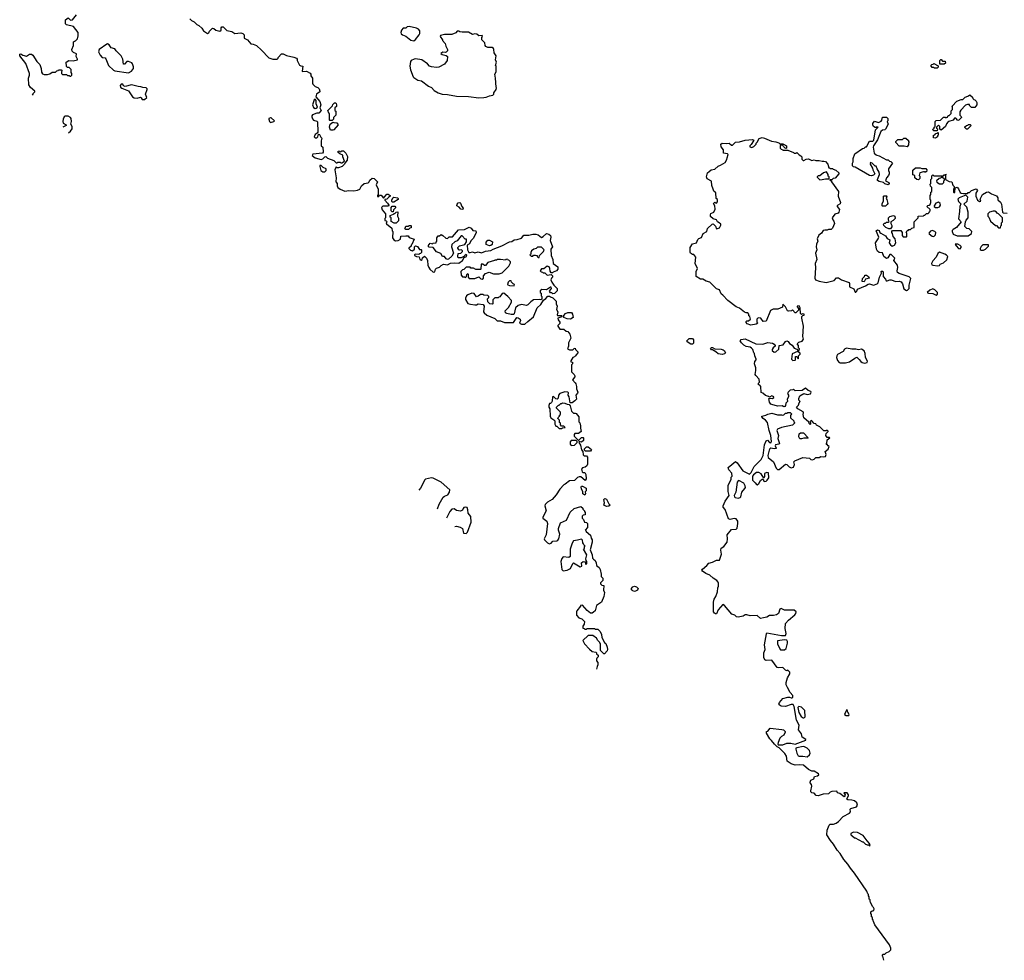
# Model space of a CAD drawing. Extents: x 1862350 to 2057294, y 212041 to 437318.
# Tile 1 of 256: x 1931950 to 1944224, y 236303 to 248025. Entities that reach past the tile are written whole.
import ezdxf

# ---------------------------------------------------------------- set-up
doc = ezdxf.new("R2010")
doc.units = 0

msp = doc.modelspace()

# ---------------------------------------------------------------- linework, layer by layer
at = {"layer": '0CON10XD'}
for points in [[(1932109, 247084), (1932120, 247095), (1932120, 247105), (1932140, 247125), (1932140, 247135), (1932085, 247180), (1932062, 247215), (1932058, 247295), (1932072, 247335), (1932072, 247355), (1932025, 247480), (1931952, 247575), (1931950, 247595), (1931965, 247598), (1931991, 247581), (1932035, 247572), (1932072, 247595), (1932097, 247597), (1932113, 247585), (1932162, 247505), (1932200, 247465), (1932217, 247417), (1932223, 247373), (1932235, 247352), (1932255, 247342), (1932295, 247342), (1932325, 247350), (1932355, 247370), (1932395, 247370), (1932412, 247388), (1932428, 247392), (1932435, 247400), (1932465, 247400), (1932480, 247385), (1932470, 247375), (1932470, 247355), (1932482, 247342), (1932535, 247340), (1932545, 247330), (1932565, 247330), (1932575, 247320), (1932588, 247322), (1932600, 247335), (1932600, 247355), (1932590, 247365), (1932590, 247405), (1932565, 247430), (1932545, 247430), (1932532, 247442), (1932530, 247495), (1932564, 247516), (1932615, 247512), (1932670, 247525), (1932670, 247535), (1932652, 247565), (1932658, 247598), (1932620, 247615), (1932603, 247633), (1932598, 247655), (1932620, 247705), (1932622, 247748), (1932632, 247758), (1932645, 247760), (1932672, 247788), (1932680, 247825), (1932680, 247865), (1932622, 247942), (1932532, 247962), (1932520, 247975), (1932520, 248025), (1932555, 248050), (1932585, 248020), (1932610, 248025), (1932660, 248085)], [(1934070, 248035), (1934090, 248015), (1934125, 247998), (1934160, 247965), (1934183, 247953), (1934219, 247919), (1934242, 247885), (1934293, 247853), (1934308, 247862), (1934315, 247880), (1934355, 247918), (1934370, 247915), (1934395, 247893), (1934445, 247880), (1934460, 247895), (1934460, 247925), (1934470, 247935), (1934485, 247938), (1934532, 247892), (1934596, 247876), (1934633, 247853), (1934705, 247860), (1934731, 247851), (1934748, 247835), (1934750, 247795), (1934790, 247775), (1934830, 247725), (1934862, 247722), (1934904, 247704), (1934964, 247644), (1935055, 247550), (1935105, 247532), (1935158, 247532), (1935170, 247545), (1935170, 247555), (1935215, 247600), (1935235, 247600), (1935275, 247578), (1935369, 247559), (1935400, 247545), (1935410, 247535), (1935410, 247515), (1935440, 247460), (1935455, 247450), (1935480, 247445), (1935470, 247385), (1935475, 247380), (1935525, 247382), (1935569, 247359), (1935580, 247345), (1935580, 247325), (1935598, 247295), (1935598, 247235), (1935605, 247220), (1935634, 247194), (1935665, 247180), (1935684, 247164), (1935693, 247135), (1935690, 247125), (1935649, 247095), (1935641, 247065), (1935693, 247005), (1935702, 246965), (1935690, 246925), (1935710, 246895), (1935678, 246862), (1935655, 246860), (1935601, 246839), (1935592, 246828), (1935592, 246815), (1935599, 246789), (1935612, 246772), (1935655, 246761), (1935664, 246754), (1935668, 246625), (1935660, 246610), (1935634, 246596), (1935622, 246565), (1935632, 246552), (1935656, 246554), (1935666, 246565), (1935675, 246600), (1935686, 246596), (1935703, 246563), (1935718, 246548), (1935708, 246515), (1935708, 246475), (1935710, 246455), (1935728, 246435), (1935732, 246375), (1935725, 246360), (1935605, 246351), (1935595, 246332), (1935635, 246305), (1935707, 246283), (1935729, 246291), (1935754, 246316), (1935765, 246320), (1935785, 246300), (1935865, 246270), (1935895, 246240), (1935908, 246242), (1935915, 246250), (1935945, 246250), (1935952, 246242), (1935965, 246240), (1935998, 246262), (1935980, 246315), (1935980, 246335), (1935942, 246352), (1935922, 246372), (1935920, 246385), (1935935, 246390), (1935942, 246382), (1935955, 246380), (1935965, 246390), (1935985, 246390), (1936015, 246360), (1936035, 246320), (1936032, 246275), (1936002, 246238), (1936000, 246225), (1935970, 246195), (1935925, 246180), (1935905, 246180), (1935895, 246190), (1935880, 246155), (1935896, 246055), (1935890, 246005), (1935908, 245985), (1935908, 245955), (1935917, 245935), (1935945, 245913), (1936005, 245890), (1936055, 245897), (1936115, 245893), (1936159, 245901), (1936190, 245915), (1936212, 245955), (1936245, 245983), (1936296, 245994), (1936308, 246005), (1936315, 246027), (1936345, 246052), (1936370, 246045), (1936410, 246005), (1936392, 245965), (1936418, 245915), (1936420, 245845), (1936410, 245835), (1936412, 245822), (1936428, 245822), (1936435, 245840), (1936455, 245840), (1936485, 245800), (1936528, 245852), (1936545, 245852), (1936568, 245835), (1936570, 245825), (1936550, 245815), (1936525, 245790), (1936500, 245785), (1936500, 245775), (1936535, 245740), (1936550, 245715), (1936548, 245702), (1936475, 245700), (1936462, 245685), (1936470, 245655), (1936510, 245605), (1936510, 245555), (1936502, 245548), (1936502, 245522), (1936518, 245518), (1936530, 245505), (1936520, 245495), (1936522, 245482), (1936588, 245425), (1936593, 245393), (1936600, 245385), (1936598, 245308), (1936615, 245280), (1936635, 245270), (1936667, 245273), (1936698, 245292), (1936702, 245328), (1936765, 245332), (1936792, 245332), (1936805, 245310), (1936868, 245288), (1936838, 245222), (1936830, 245215), (1936828, 245202), (1936802, 245178), (1936802, 245172), (1936823, 245153), (1936847, 245143), (1936870, 245165), (1936870, 245195), (1936885, 245208), (1936909, 245199), (1936932, 245162), (1936955, 245160), (1936960, 245155), (1936960, 245125), (1936948, 245112), (1936932, 245108), (1936925, 245100), (1936878, 245102), (1936870, 245095), (1936872, 245085), (1936895, 245073), (1936928, 245068), (1936940, 245035), (1936955, 245027), (1936967, 245035), (1936971, 245059), (1936998, 245078), (1937020, 245055), (1937032, 245025), (1937038, 244965), (1937050, 244935), (1937064, 244914), (1937105, 244879), (1937126, 244884), (1937132, 244915), (1937145, 244928), (1937185, 244943), (1937205, 244963), (1937235, 244980), (1937285, 244968), (1937321, 244989), (1937375, 244997), (1937425, 244992), (1937472, 245025), (1937490, 245060), (1937520, 245075), (1937522, 245092), (1937515, 245098), (1937505, 245092), (1937488, 245072), (1937455, 245058), (1937417, 245057), (1937410, 245075), (1937415, 245110), (1937450, 245115), (1937470, 245135), (1937470, 245145), (1937457, 245157), (1937432, 245152), (1937420, 245155), (1937418, 245168), (1937410, 245175), (1937412, 245188), (1937433, 245207), (1937498, 245222), (1937520, 245255), (1937518, 245288), (1937502, 245292), (1937465, 245330), (1937455, 245330), (1937405, 245270), (1937375, 245258), (1937338, 245225), (1937332, 245195), (1937358, 245115), (1937335, 245078), (1937295, 245039), (1937285, 245037), (1937268, 245045), (1937245, 245072), (1937220, 245075), (1937200, 245110), (1937145, 245130), (1937105, 245188), (1937055, 245190), (1937040, 245205), (1937065, 245240), (1937095, 245230), (1937105, 245240), (1937140, 245245), (1937140, 245255), (1937150, 245265), (1937152, 245308), (1937165, 245330), (1937185, 245330), (1937205, 245348), (1937226, 245336), (1937263, 245303), (1937285, 245300), (1937305, 245320), (1937345, 245320), (1937422, 245408), (1937495, 245412), (1937555, 245438), (1937579, 245429), (1937599, 245399), (1937635, 245392), (1937642, 245375), (1937607, 245303), (1937572, 245268), (1937558, 245232), (1937530, 245215), (1937532, 245155), (1937550, 245125), (1937565, 245122), (1937595, 245130), (1937625, 245118), (1937665, 245130), (1937705, 245119), (1937755, 245139), (1937825, 245149), (1937851, 245165)], [(1936865, 247763), (1936883, 247777), (1936928, 247835), (1936938, 247855), (1936940, 247885), (1936920, 247905), (1936895, 247918), (1936805, 247940), (1936782, 247938), (1936765, 247920), (1936732, 247918), (1936710, 247895), (1936702, 247865), (1936705, 247850), (1936720, 247835), (1936765, 247818), (1936825, 247770), (1936865, 247763)], [(1937675, 247051), (1937735, 247054), (1937765, 247058), (1937805, 247077), (1937847, 247083), (1937860, 247095), (1937860, 247115), (1937888, 247155), (1937892, 247175), (1937888, 247185), (1937882, 247295), (1937872, 247345), (1937888, 247375), (1937888, 247445), (1937882, 247455), (1937892, 247495), (1937882, 247525), (1937890, 247575), (1937863, 247613), (1937862, 247655), (1937857, 247667), (1937839, 247679), (1937785, 247678), (1937761, 247691), (1937752, 247705), (1937750, 247735), (1937710, 247775), (1937712, 247805), (1937720, 247815), (1937715, 247830), (1937675, 247822), (1937650, 247845), (1937625, 247850), (1937595, 247842), (1937545, 247870), (1937465, 247870), (1937435, 247872), (1937425, 247880), (1937405, 247880), (1937385, 247860), (1937335, 247842), (1937245, 247840), (1937195, 247830), (1937190, 247815), (1937220, 247775), (1937220, 247765), (1937255, 247730), (1937262, 247695), (1937282, 247655), (1937282, 247635), (1937268, 247622), (1937255, 247617), (1937225, 247619), (1937200, 247605), (1937215, 247592), (1937265, 247578), (1937282, 247565), (1937277, 247515), (1937245, 247470), (1937175, 247432), (1937145, 247430), (1937085, 247438), (1937057, 247447), (1937033, 247473), (1936964, 247524), (1936886, 247536), (1936867, 247533), (1936832, 247518), (1936821, 247505), (1936814, 247445), (1936821, 247401), (1936854, 247315), (1936865, 247303), (1936915, 247272), (1936960, 247265), (1937045, 247198), (1937085, 247178), (1937115, 247142), (1937165, 247113), (1937217, 247097), (1937283, 247093), (1937395, 247071), (1937545, 247066), (1937675, 247051)], [(1933305, 247362), (1933345, 247382), (1933370, 247415), (1933369, 247439), (1933356, 247476), (1933346, 247486), (1933305, 247502), (1933285, 247502), (1933255, 247470), (1933245, 247470), (1933237, 247535), (1933217, 247575), (1933153, 247635), (1933135, 247660), (1933090, 247675), (1933065, 247710), (1933045, 247723), (1933035, 247722), (1932942, 247655), (1932932, 247625), (1932952, 247585), (1932980, 247555), (1933015, 247548), (1933025, 247538), (1933056, 247456), (1933118, 247398), (1933135, 247389), (1933305, 247362)], [(1943385, 247420), (1943355, 247420), (1943345, 247430), (1943325, 247430), (1943310, 247455), (1943322, 247468), (1943338, 247472), (1943345, 247480), (1943398, 247448), (1943400, 247435), (1943385, 247420)], [(1943475, 247470), (1943422, 247472), (1943420, 247515), (1943432, 247528), (1943438, 247528), (1943455, 247510), (1943488, 247508), (1943490, 247485), (1943475, 247470)], [(1933505, 247031), (1933536, 247055), (1933520, 247095), (1933540, 247155), (1933540, 247165), (1933527, 247177), (1933485, 247178), (1933459, 247189), (1933425, 247191), (1933345, 247213), (1933265, 247192), (1933242, 247202), (1933235, 247220), (1933215, 247220), (1933203, 247207), (1933208, 247185), (1933225, 247170), (1933305, 247137), (1933357, 247065), (1933375, 247050), (1933415, 247046), (1933455, 247058), (1933465, 247053), (1933475, 247032), (1933505, 247031)], [(1943385, 246640), (1943345, 246640), (1943330, 246655), (1943348, 246672), (1943350, 246685), (1943360, 246695), (1943360, 246755), (1943375, 246770), (1943428, 246772), (1943465, 246810), (1943485, 246810), (1943495, 246800), (1943502, 246808), (1943515, 246810), (1943525, 246830), (1943538, 246832), (1943560, 246855), (1943562, 246888), (1943580, 246905), (1943580, 246935), (1943572, 246948), (1943632, 247008), (1943685, 247030), (1943708, 247032), (1943735, 247060), (1943768, 247072), (1943795, 247090), (1943828, 247058), (1943832, 247042), (1943842, 247032), (1943858, 247028), (1943875, 247010), (1943882, 246995), (1943882, 246965), (1943855, 246930), (1943815, 246930), (1943790, 246955), (1943788, 246968), (1943765, 246970), (1943741, 246959), (1943684, 246896), (1943670, 246875), (1943670, 246835), (1943688, 246818), (1943690, 246805), (1943658, 246772), (1943645, 246770), (1943618, 246798), (1943602, 246798), (1943587, 246773), (1943533, 246757), (1943522, 246748), (1943503, 246727), (1943492, 246695), (1943435, 246650), (1943422, 246662), (1943420, 246695), (1943405, 246710), (1943380, 246685), (1943380, 246675), (1943390, 246665), (1943385, 246640)], [(1935635, 246920), (1935645, 246922), (1935662, 246935), (1935647, 246975), (1935647, 247017), (1935635, 247036), (1935620, 247025), (1935602, 246962), (1935612, 246932), (1935635, 246920)], [(1935845, 246770), (1935815, 246770), (1935810, 246775), (1935810, 246855), (1935802, 246862), (1935790, 246895), (1935848, 246952), (1935852, 246968), (1935873, 246987), (1935885, 246988), (1935895, 246980), (1935900, 246965), (1935898, 246942), (1935880, 246925), (1935880, 246895), (1935890, 246885), (1935890, 246835), (1935860, 246805), (1935860, 246785), (1935845, 246770)], [(1932557, 246616), (1932582, 246635), (1932603, 246665), (1932606, 246696), (1932588, 246725), (1932596, 246755), (1932592, 246792), (1932585, 246807), (1932555, 246823), (1932515, 246823), (1932503, 246815), (1932492, 246785), (1932486, 246755), (1932490, 246735), (1932530, 246715), (1932530, 246705), (1932495, 246689), (1932489, 246687)], [(1935075, 246744), (1935118, 246755), (1935126, 246765), (1935085, 246802), (1935075, 246804), (1935057, 246795), (1935056, 246785), (1935062, 246755), (1935075, 246744)], [(1935855, 246647), (1935825, 246650), (1935812, 246685), (1935820, 246725), (1935855, 246750), (1935865, 246742), (1935905, 246740), (1935918, 246715), (1935865, 246654), (1935855, 246647)], [(1942775, 245968), (1942735, 245980), (1942717, 245997), (1942665, 246008), (1942645, 246022), (1942643, 246035), (1942667, 246095), (1942666, 246126), (1942640, 246165), (1942625, 246200), (1942615, 246200), (1942578, 246238), (1942562, 246242), (1942555, 246250), (1942550, 246225), (1942580, 246175), (1942583, 246153), (1942608, 246105), (1942595, 246088), (1942570, 246080), (1942544, 246084), (1942365, 246188), (1942343, 246193), (1942330, 246205), (1942330, 246235), (1942340, 246255), (1942340, 246295), (1942360, 246355), (1942455, 246418), (1942477, 246423), (1942495, 246440), (1942505, 246440), (1942545, 246510), (1942585, 246510), (1942598, 246522), (1942618, 246652), (1942650, 246685), (1942635, 246690), (1942628, 246682), (1942615, 246680), (1942595, 246692), (1942583, 246713), (1942585, 246730), (1942605, 246760), (1942655, 246742), (1942688, 246762), (1942697, 246773), (1942705, 246810), (1942755, 246810), (1942770, 246795), (1942770, 246765), (1942762, 246755), (1942777, 246725), (1942745, 246660), (1942735, 246652), (1942705, 246650), (1942685, 246630), (1942644, 246526), (1942592, 246455), (1942590, 246435), (1942603, 246363), (1942625, 246340), (1942635, 246338), (1942665, 246330), (1942755, 246280), (1942777, 246277), (1942792, 246262), (1942808, 246258), (1942830, 246235), (1942780, 246165), (1942780, 246145), (1942790, 246125), (1942788, 246105), (1942780, 246085), (1942754, 246056), (1942742, 246015), (1942786, 245996), (1942787, 245983), (1942775, 245968)], [(1943765, 246660), (1943752, 246662), (1943732, 246682), (1943732, 246688), (1943752, 246708), (1943768, 246712), (1943775, 246720), (1943798, 246718), (1943810, 246705), (1943765, 246660)], [(1943365, 246550), (1943342, 246552), (1943340, 246585), (1943358, 246592), (1943372, 246608), (1943388, 246612), (1943395, 246620), (1943400, 246615), (1943400, 246585), (1943392, 246578), (1943390, 246565), (1943365, 246550)], [(1941128, 243655), (1941128, 243685), (1941108, 243735), (1941113, 243767), (1941130, 243785), (1941130, 243795), (1941113, 243835), (1941110, 243865), (1941100, 243875), (1941088, 243915), (1941073, 243933), (1941055, 243942), (1941005, 243952), (1940977, 243967), (1940947, 243997), (1940930, 244025), (1940945, 244038), (1940995, 244047), (1941126, 243986), (1941215, 243982), (1941275, 244002), (1941335, 243992), (1941355, 243982), (1941368, 243965), (1941368, 243955), (1941344, 243936), (1941330, 243915), (1941332, 243902), (1941355, 243882), (1941375, 243887), (1941415, 243921), (1941416, 243964), (1941467, 243973), (1941497, 244015), (1941515, 244024), (1941530, 244015), (1941545, 243988), (1941578, 243968), (1941605, 243930), (1941638, 243918), (1941655, 243900), (1941668, 243902), (1941670, 243925), (1941660, 243935), (1941658, 243965), (1941640, 243985), (1941664, 244006), (1941703, 244017), (1941722, 244045), (1941713, 244075), (1941720, 244205), (1941700, 244305), (1941702, 244328), (1941712, 244338), (1941728, 244342), (1941730, 244355), (1941705, 244360), (1941695, 244350), (1941682, 244362), (1941680, 244435), (1941665, 244460), (1941640, 244455), (1941640, 244445), (1941660, 244425), (1941660, 244405), (1941625, 244370), (1941615, 244370), (1941585, 244410), (1941570, 244395), (1941535, 244391), (1941522, 244395), (1941512, 244415), (1941498, 244448), (1941465, 244480), (1941457, 244443), (1941402, 244418), (1941344, 244416), (1941311, 244399), (1941255, 244268), (1941220, 244265), (1941187, 244307), (1941155, 244308), (1941140, 244295), (1941138, 244285), (1941140, 244255), (1941150, 244245), (1941131, 244229), (1941065, 244220), (1941018, 244235), (1941005, 244250), (1941008, 244265), (1941015, 244272), (1941037, 244273), (1941060, 244295), (1941050, 244325), (1941040, 244335), (1941040, 244355), (1941025, 244370), (1941005, 244370), (1940985, 244380), (1940925, 244430), (1940880, 244445), (1940776, 244526), (1940714, 244594), (1940695, 244607), (1940675, 244658), (1940635, 244670), (1940552, 244752), (1940506, 244766), (1940465, 244791), (1940435, 244793), (1940382, 244825), (1940383, 244885), (1940398, 244925), (1940370, 244985), (1940378, 245065), (1940355, 245100), (1940335, 245100), (1940312, 245115), (1940308, 245125), (1940310, 245185), (1940335, 245230), (1940387, 245243), (1940402, 245285), (1940415, 245298), (1940449, 245311), (1940471, 245359), (1940516, 245384), (1940526, 245424), (1940582, 245478), (1940595, 245480), (1940625, 245450), (1940635, 245420), (1940675, 245430), (1940690, 245465), (1940690, 245475), (1940670, 245495), (1940650, 245505), (1940635, 245530), (1940593, 245543), (1940563, 245573), (1940560, 245595), (1940565, 245610), (1940603, 245627), (1940620, 245665), (1940617, 245707), (1940600, 245735), (1940615, 245750), (1940622, 245742), (1940635, 245740), (1940650, 245755), (1940650, 245785), (1940630, 245795), (1940627, 245867), (1940605, 245890), (1940594, 245914), (1940578, 245958), (1940572, 246012), (1940521, 246041), (1940512, 246065), (1940524, 246115), (1940543, 246135), (1940570, 246155), (1940617, 246163), (1940655, 246199), (1940688, 246212), (1940743, 246247), (1940767, 246283), (1940768, 246305), (1940782, 246345), (1940775, 246352), (1940725, 246360), (1940722, 246402), (1940695, 246440), (1940690, 246475), (1940705, 246486), (1940765, 246482), (1940795, 246488), (1940825, 246460), (1940835, 246462), (1940875, 246498), (1940925, 246502), (1940995, 246523), (1941083, 246533), (1941100, 246525), (1941098, 246515), (1941069, 246471), (1941050, 246455), (1941052, 246442), (1941075, 246432), (1941100, 246445), (1941130, 246475), (1941130, 246485), (1941142, 246498), (1941170, 246545), (1941205, 246556), (1941235, 246550), (1941320, 246510), (1941375, 246502), (1941415, 246490), (1941425, 246480), (1941465, 246480), (1941472, 246472), (1941510, 246455), (1941510, 246425), (1941505, 246420), (1941492, 246422), (1941470, 246445), (1941465, 246460), (1941435, 246460), (1941430, 246455), (1941430, 246425), (1941442, 246412), (1941458, 246408), (1941465, 246400), (1941525, 246400), (1941595, 246370), (1941605, 246360), (1941625, 246360), (1941638, 246368), (1941665, 246340), (1941689, 246329), (1941698, 246315), (1941700, 246285), (1941715, 246270), (1941725, 246270), (1941753, 246287), (1941785, 246292), (1941825, 246270), (1941855, 246280), (1941875, 246270), (1941915, 246272), (1941955, 246260), (1941975, 246263), (1941995, 246257), (1942023, 246225), (1942035, 246180), (1942045, 246180), (1942055, 246170), (1942085, 246170), (1942092, 246162), (1942125, 246150), (1942160, 246115), (1942160, 246105), (1942115, 246052), (1942092, 246048), (1942075, 246030), (1942050, 246030), (1942052, 246022), (1942068, 246018), (1942070, 246005), (1942156, 245886), (1942151, 245825), (1942181, 245745), (1942178, 245732), (1942148, 245715), (1942142, 245705), (1942142, 245695), (1942168, 245658), (1942161, 245625), (1942152, 245615), (1942110, 245600), (1942080, 245555), (1942085, 245530), (1942097, 245515), (1942107, 245485), (1942083, 245425), (1942065, 245409), (1942032, 245412), (1942015, 245401), (1941985, 245404), (1941965, 245396), (1941945, 245364), (1941911, 245339), (1941893, 245295), (1941900, 245265), (1941882, 245228), (1941880, 245195), (1941887, 245157), (1941872, 245115), (1941886, 245035), (1941868, 244985), (1941872, 244932), (1941863, 244805), (1941872, 244785), (1941915, 244768), (1942005, 244750), (1942105, 244776), (1942133, 244807), (1942155, 244806), (1942195, 244782), (1942290, 244750), (1942296, 244736), (1942294, 244694), (1942350, 244670), (1942365, 244630), (1942375, 244630), (1942385, 244640), (1942395, 244668), (1942495, 244708), (1942525, 244729), (1942545, 244734), (1942595, 244718), (1942640, 244735), (1942650, 244745), (1942668, 244815), (1942692, 244865), (1942690, 244885), (1942695, 244890), (1942705, 244890), (1942712, 244882), (1942712, 244825), (1942745, 244790), (1942752, 244772), (1942765, 244770), (1942795, 244784), (1942814, 244784), (1942872, 244762), (1942915, 244766), (1942937, 244757), (1942954, 244735), (1942971, 244671), (1943005, 244650), (1943017, 244653), (1943037, 244675), (1943040, 244715), (1943059, 244799), (1943040, 244820), (1942915, 244861), (1942894, 244874), (1942889, 244895), (1942896, 244936), (1942892, 244965), (1942848, 245025), (1942860, 245055), (1942815, 245100), (1942795, 245100), (1942771, 245059), (1942755, 245051), (1942722, 245075), (1942705, 245120), (1942665, 245123), (1942645, 245142), (1942631, 245165), (1942617, 245245), (1942653, 245295), (1942658, 245315), (1942628, 245395), (1942644, 245406), (1942665, 245400), (1942672, 245375), (1942684, 245364), (1942745, 245332), (1942765, 245300), (1942795, 245280), (1942790, 245245), (1942805, 245220), (1942825, 245202), (1942856, 245214), (1942872, 245245), (1942863, 245295), (1942838, 245325), (1942832, 245362), (1942820, 245375), (1942820, 245385), (1942832, 245398), (1942935, 245400), (1942950, 245375), (1942950, 245335), (1942965, 245320), (1943005, 245320), (1943010, 245325), (1943010, 245365), (1943000, 245375), (1943015, 245400), (1943025, 245400), (1943035, 245410), (1943055, 245410), (1943073, 245427), (1943100, 245435), (1943100, 245505), (1943150, 245555), (1943152, 245578), (1943215, 245580), (1943222, 245588), (1943235, 245590), (1943255, 245610), (1943275, 245610), (1943288, 245622), (1943290, 245635), (1943300, 245645), (1943298, 245658), (1943260, 245695), (1943272, 245708), (1943288, 245712), (1943298, 245722), (1943308, 245745), (1943310, 245775), (1943300, 245785), (1943300, 245835), (1943310, 245845), (1943310, 245875), (1943320, 245885), (1943320, 245935), (1943302, 245952), (1943300, 245975), (1943310, 245985), (1943310, 246035), (1943320, 246045), (1943322, 246078), (1943335, 246090), (1943345, 246080), (1943465, 246080), (1943475, 246090), (1943490, 246090), (1943495, 246100), (1943500, 246095), (1943490, 246090), (1943492, 246032), (1943535, 246008), (1943570, 246005), (1943583, 245963), (1943600, 245945), (1943600, 245925), (1943590, 245915), (1943590, 245875), (1943595, 245870), (1943607, 245873), (1943612, 245928), (1943635, 245938), (1943655, 245918), (1943675, 245872), (1943685, 245863), (1943715, 245858), (1943765, 245860), (1943775, 245870), (1943788, 245872), (1943813, 245897), (1943875, 245916), (1943889, 245895), (1943868, 245862), (1943870, 245825), (1943888, 245775), (1943915, 245760), (1943930, 245765), (1943923, 245787), (1943952, 245845), (1944003, 245877), (1944025, 245880), (1944063, 245853), (1944125, 245828), (1944142, 245805), (1944145, 245780), (1944175, 245750), (1944187, 245727), (1944200, 245625), (1944208, 245618), (1944260, 245615)], [(1943015, 246440), (1942975, 246448), (1942915, 246448), (1942870, 246495), (1942870, 246505), (1942895, 246530), (1942955, 246530), (1942972, 246548), (1942995, 246550), (1943028, 246518), (1943030, 246505), (1943040, 246495), (1943030, 246485), (1943030, 246465), (1943015, 246440)], [(1935728, 246128), (1935755, 246130), (1935770, 246145), (1935770, 246165), (1935732, 246182), (1935708, 246208), (1935692, 246208), (1935690, 246195), (1935702, 246145), (1935728, 246128)], [(1941925, 246030), (1941955, 246032), (1941995, 246043), (1942040, 246040), (1942040, 246065), (1942030, 246075), (1942030, 246095), (1942008, 246128), (1941970, 246115), (1941925, 246080), (1941905, 246080), (1941892, 246068), (1941892, 246062), (1941925, 246030)], [(1943155, 246030), (1943132, 246032), (1943110, 246055), (1943108, 246078), (1943098, 246088), (1943082, 246092), (1943082, 246148), (1943115, 246180), (1943175, 246180), (1943195, 246170), (1943245, 246170), (1943260, 246155), (1943255, 246130), (1943242, 246128), (1943235, 246120), (1943228, 246128), (1943215, 246130), (1943170, 246115), (1943162, 246085), (1943170, 246075), (1943170, 246045), (1943155, 246030)], [(1943455, 245980), (1943470, 245995), (1943470, 246015), (1943480, 246025), (1943478, 246038), (1943455, 246060), (1943435, 246060), (1943428, 246052), (1943412, 246048), (1943380, 246015), (1943382, 246002), (1943415, 245980), (1943455, 245980)], [(1936595, 245750), (1936588, 245758), (1936588, 245775), (1936600, 245805), (1936615, 245812), (1936660, 245805), (1936668, 245795), (1936666, 245784), (1936615, 245752), (1936595, 245750)], [(1937475, 245660), (1937450, 245665), (1937428, 245688), (1937400, 245705), (1937402, 245725), (1937415, 245742), (1937435, 245748), (1937445, 245740), (1937460, 245695), (1937480, 245675), (1937475, 245660)], [(1942745, 245700), (1942705, 245700), (1942700, 245705), (1942702, 245735), (1942720, 245765), (1942720, 245825), (1942725, 245830), (1942755, 245830), (1942760, 245825), (1942750, 245795), (1942760, 245785), (1942770, 245735), (1942765, 245720), (1942745, 245700)], [(1943395, 245683), (1943416, 245694), (1943427, 245715), (1943424, 245735), (1943405, 245751), (1943372, 245738), (1943350, 245705), (1943350, 245695), (1943366, 245686), (1943395, 245683)], [(1943775, 245330), (1943815, 245360), (1943820, 245385), (1943785, 245420), (1943755, 245422), (1943733, 245447), (1943742, 245505), (1943750, 245525), (1943773, 245555), (1943773, 245625), (1943757, 245687), (1943720, 245725), (1943760, 245765), (1943768, 245815), (1943745, 245840), (1943660, 245805), (1943643, 245787), (1943655, 245760), (1943682, 245732), (1943668, 245695), (1943667, 245635), (1943652, 245545), (1943688, 245505), (1943628, 245435), (1943588, 245412), (1943574, 245396), (1943572, 245385), (1943585, 245352), (1943635, 245330), (1943775, 245330)], [(1936618, 245488), (1936582, 245512), (1936580, 245555), (1936570, 245565), (1936570, 245585), (1936608, 245602), (1936615, 245610), (1936625, 245610), (1936643, 245627), (1936665, 245630), (1936660, 245575), (1936672, 245552), (1936672, 245518), (1936645, 245490), (1936618, 245488)], [(1936605, 245630), (1936592, 245632), (1936580, 245645), (1936580, 245685), (1936595, 245700), (1936625, 245700), (1936638, 245685), (1936610, 245655), (1936605, 245630)], [(1944175, 245430), (1944180, 245455), (1944190, 245465), (1944190, 245495), (1944200, 245505), (1944200, 245555), (1944150, 245605), (1944134, 245614), (1944126, 245626), (1944105, 245640), (1944085, 245640), (1944040, 245625), (1944020, 245605), (1944020, 245575), (1944030, 245565), (1944050, 245515), (1944115, 245460), (1944125, 245460), (1944152, 245432), (1944175, 245430)], [(1942805, 245418), (1942785, 245418), (1942746, 245436), (1942722, 245462), (1942720, 245475), (1942732, 245488), (1942745, 245490), (1942755, 245500), (1942775, 245500), (1942788, 245512), (1942780, 245525), (1942780, 245555), (1942797, 245573), (1942843, 245583), (1942858, 245575), (1942863, 245547), (1942839, 245521), (1942810, 245505), (1942810, 245485), (1942822, 245462), (1942822, 245445), (1942805, 245418)], [(1936795, 245410), (1936762, 245412), (1936750, 245425), (1936758, 245432), (1936760, 245445), (1936765, 245450), (1936795, 245450), (1936805, 245460), (1936825, 245460), (1936830, 245455), (1936828, 245432), (1936812, 245428), (1936795, 245410)], [(1937851, 245165), (1937962, 245208), (1938055, 245258), (1938085, 245262), (1938115, 245283), (1938153, 245287), (1938205, 245303), (1938235, 245338), (1938295, 245339), (1938345, 245353), (1938385, 245353), (1938415, 245343), (1938455, 245312), (1938476, 245324), (1938515, 245362), (1938545, 245352), (1938568, 245335), (1938571, 245315), (1938563, 245275), (1938590, 245195), (1938572, 245165), (1938577, 245085), (1938596, 245036), (1938602, 244985), (1938660, 244945), (1938660, 244915), (1938640, 244895), (1938602, 244878), (1938595, 244870), (1938575, 244870), (1938563, 244893), (1938560, 244925), (1938550, 244945), (1938525, 244952), (1938485, 244920), (1938455, 244920), (1938440, 244895), (1938452, 244882), (1938468, 244878), (1938475, 244870), (1938495, 244870), (1938525, 244840), (1938575, 244850), (1938590, 244835), (1938590, 244815), (1938580, 244805), (1938573, 244783), (1938582, 244755), (1938610, 244715), (1938650, 244675), (1938650, 244645), (1938618, 244612), (1938595, 244610), (1938585, 244620), (1938565, 244620), (1938553, 244643), (1938580, 244675), (1938575, 244690), (1938565, 244690), (1938515, 244658), (1938458, 244662), (1938440, 244645), (1938440, 244625), (1938450, 244615), (1938450, 244585), (1938460, 244575), (1938458, 244542), (1938445, 244532), (1938425, 244538), (1938357, 244533), (1938321, 244509), (1938285, 244470), (1938267, 244463), (1938207, 244477), (1938162, 244465), (1938132, 244435), (1938115, 244360), (1938105, 244352), (1938075, 244352), (1938023, 244363), (1938005, 244372), (1938000, 244395), (1938045, 244437), (1938080, 244505), (1938081, 244525), (1938036, 244576), (1937985, 244617), (1937965, 244612), (1937935, 244570), (1937922, 244568), (1937915, 244560), (1937872, 244558), (1937850, 244535), (1937850, 244485), (1937845, 244480), (1937810, 244485), (1937785, 244510), (1937780, 244545), (1937800, 244565), (1937800, 244575), (1937787, 244587), (1937735, 244590), (1937725, 244600), (1937695, 244602), (1937665, 244578), (1937645, 244572), (1937615, 244612), (1937585, 244618), (1937535, 244598), (1937520, 244585), (1937508, 244555), (1937508, 244538), (1937535, 244490), (1937568, 244478), (1937625, 244470), (1937645, 244470), (1937665, 244482), (1937727, 244477), (1937740, 244455), (1937732, 244385), (1937741, 244371), (1937775, 244342), (1937875, 244302), (1937903, 244273), (1937945, 244273), (1937995, 244250), (1938105, 244253), (1938148, 244312), (1938165, 244311), (1938190, 244295), (1938193, 244275), (1938182, 244245), (1938205, 244232), (1938245, 244232), (1938286, 244264), (1938355, 244322), (1938400, 244435), (1938448, 244475), (1938480, 244530), (1938509, 244551), (1938535, 244580), (1938555, 244580), (1938565, 244570), (1938595, 244560), (1938638, 244518), (1938638, 244485), (1938648, 244455), (1938640, 244415), (1938660, 244385), (1938650, 244345), (1938655, 244340), (1938705, 244340), (1938710, 244335), (1938708, 244322), (1938660, 244305), (1938662, 244285), (1938682, 244255), (1938682, 244238), (1938660, 244215), (1938660, 244205), (1938685, 244170), (1938735, 244170), (1938762, 244142), (1938785, 244140), (1938808, 244105), (1938820, 244055), (1938793, 243997), (1938792, 243958), (1938780, 243925), (1938805, 243912), (1938845, 243910), (1938862, 243928), (1938875, 243930), (1938880, 243915), (1938908, 243885), (1938907, 243873), (1938885, 243850), (1938880, 243835), (1938867, 243823), (1938844, 243816), (1938820, 243775), (1938822, 243762), (1938840, 243755), (1938840, 243735), (1938830, 243725), (1938830, 243635), (1938863, 243603), (1938872, 243585), (1938872, 243575), (1938840, 243535), (1938875, 243500), (1938882, 243485), (1938892, 243455), (1938890, 243425), (1938908, 243385), (1938905, 243370), (1938882, 243345), (1938889, 243295), (1938872, 243275), (1938835, 243250), (1938812, 243252), (1938798, 243325), (1938787, 243347), (1938790, 243375), (1938782, 243382), (1938745, 243388), (1938683, 243367), (1938668, 243345), (1938662, 243308), (1938652, 243298), (1938635, 243302), (1938605, 243330), (1938590, 243325), (1938587, 243273), (1938580, 243255), (1938565, 243240), (1938555, 243240), (1938548, 243215), (1938548, 243198), (1938560, 243175), (1938563, 243083), (1938570, 243065), (1938609, 243039), (1938620, 243025), (1938622, 242985), (1938635, 242960), (1938645, 242960), (1938675, 242930), (1938705, 242930), (1938715, 242940), (1938748, 242942), (1938735, 242960), (1938705, 242960), (1938690, 242975), (1938690, 242995), (1938680, 243005), (1938680, 243035), (1938660, 243055), (1938662, 243068), (1938680, 243085), (1938680, 243095), (1938690, 243105), (1938690, 243135), (1938640, 243185), (1938640, 243195), (1938665, 243220), (1938675, 243220), (1938695, 243240), (1938705, 243240), (1938715, 243250), (1938747, 243247), (1938773, 243233), (1938798, 243228), (1938812, 243212), (1938827, 243147), (1938855, 243120), (1938875, 243122), (1938885, 243118), (1938922, 243075), (1938920, 243015), (1938932, 243002), (1938940, 242965), (1938940, 242935), (1938950, 242895), (1938915, 242868), (1938872, 242868), (1938860, 242855), (1938860, 242835), (1938915, 242780), (1938952, 242818), (1938975, 242820), (1938980, 242815), (1938978, 242782), (1938955, 242760), (1938925, 242770), (1938920, 242755), (1938942, 242722), (1938954, 242665), (1938970, 242645), (1938973, 242603), (1938985, 242590), (1939015, 242590), (1939030, 242575), (1939027, 242487), (1939018, 242465), (1939001, 242449), (1938965, 242440), (1938952, 242425), (1938961, 242391), (1938975, 242380), (1938995, 242380), (1939007, 242357), (1939010, 242305), (1938998, 242282), (1938947, 242327), (1938925, 242328), (1938905, 242320), (1938868, 242282), (1938803, 242277), (1938750, 242235), (1938735, 242228), (1938684, 242176), (1938638, 242105), (1938588, 242045), (1938528, 242012), (1938499, 241985), (1938496, 241965), (1938511, 241905), (1938470, 241825), (1938472, 241815), (1938521, 241775), (1938531, 241745), (1938512, 241605), (1938490, 241555), (1938492, 241545), (1938528, 241505), (1938555, 241492), (1938575, 241503), (1938595, 241526), (1938645, 241530), (1938660, 241540), (1938670, 241555), (1938684, 241615), (1938668, 241665), (1938668, 241685), (1938690, 241755), (1938765, 241788), (1938814, 241886), (1938860, 241935), (1938947, 241957), (1938968, 241938), (1938970, 241925), (1938990, 241905), (1938990, 241895), (1939000, 241885), (1939000, 241855), (1938975, 241850), (1938962, 241838), (1938960, 241815), (1938977, 241797), (1938990, 241765), (1939017, 241757), (1939030, 241745), (1939030, 241695), (1939000, 241665), (1939008, 241658), (1939010, 241645), (1939065, 241600), (1939073, 241563), (1939088, 241545), (1939086, 241514), (1939063, 241417), (1939087, 241357), (1939090, 241315), (1939103, 241303), (1939122, 241285), (1939137, 241257), (1939142, 241222), (1939175, 241200), (1939188, 241175), (1939200, 241115), (1939200, 241085), (1939220, 241065), (1939220, 241035), (1939190, 241005), (1939190, 240995), (1939205, 240980), (1939230, 240975), (1939228, 240915), (1939238, 240885), (1939230, 240835), (1939203, 240767), (1939140, 240725), (1939122, 240658), (1939105, 240640), (1939085, 240630), (1939065, 240630), (1939024, 240664), (1938965, 240730), (1938940, 240725), (1938940, 240715), (1938895, 240660), (1938890, 240645), (1938890, 240605), (1938922, 240572), (1938958, 240558), (1938990, 240525), (1938987, 240493), (1938970, 240465), (1938972, 240442), (1938988, 240438), (1938995, 240430), (1939015, 240430), (1939025, 240440), (1939115, 240440), (1939125, 240430), (1939158, 240428), (1939185, 240400), (1939202, 240365), (1939208, 240325), (1939240, 240265), (1939255, 240250), (1939272, 240205), (1939277, 240175), (1939272, 240158), (1939238, 240122), (1939232, 240122), (1939190, 240165), (1939190, 240245), (1939180, 240255), (1939180, 240265), (1939155, 240290), (1939139, 240319), (1939095, 240352), (1939035, 240350), (1938972, 240288), (1938990, 240245), (1939051, 240181), (1939085, 240150), (1939130, 240145), (1939140, 240135), (1939142, 240122), (1939160, 240105), (1939160, 240085), (1939145, 240070), (1939140, 240055), (1939142, 240035), (1939158, 240015), (1939158, 239985), (1939148, 239965), (1939141, 239931)], [(1943345, 245322), (1943368, 245345), (1943371, 245371), (1943356, 245386), (1943326, 245396), (1943302, 245388), (1943282, 245365), (1943288, 245355), (1943325, 245327), (1943345, 245322)], [(1937805, 245206), (1937764, 245225), (1937765, 245252), (1937785, 245277), (1937805, 245278), (1937842, 245255), (1937839, 245225), (1937825, 245212), (1937805, 245206)], [(1938425, 245060), (1938430, 245085), (1938480, 245135), (1938482, 245148), (1938490, 245155), (1938455, 245190), (1938405, 245190), (1938387, 245173), (1938360, 245165), (1938332, 245145), (1938320, 245125), (1938320, 245105), (1938310, 245095), (1938325, 245080), (1938345, 245080), (1938355, 245090), (1938382, 245092), (1938400, 245085), (1938400, 245075), (1938412, 245062), (1938425, 245060)], [(1943395, 244957), (1943415, 244963), (1943425, 244977), (1943465, 244997), (1943507, 245033), (1943520, 245075), (1943505, 245092), (1943484, 245104), (1943415, 245128), (1943395, 245112), (1943373, 245065), (1943331, 245019), (1943317, 244985), (1943321, 244971), (1943334, 244964), (1943395, 244957)], [(1943675, 245170), (1943688, 245185), (1943687, 245197), (1943675, 245212), (1943643, 245227), (1943613, 245227), (1943622, 245205), (1943655, 245172), (1943675, 245170)], [(1943965, 245152), (1943990, 245165), (1944028, 245202), (1944028, 245218), (1943955, 245220), (1943935, 245200), (1943922, 245175), (1943925, 245160), (1943935, 245152), (1943965, 245152)], [(1937715, 244790), (1937730, 244805), (1937730, 244835), (1937755, 244860), (1937803, 244877), (1937855, 244857), (1937925, 244858), (1937965, 244870), (1938046, 244954), (1938070, 244995), (1938068, 245008), (1938048, 245028), (1938032, 245032), (1938025, 245040), (1938012, 245038), (1938005, 245030), (1937945, 245038), (1937905, 245038), (1937895, 245030), (1937875, 245030), (1937867, 245023), (1937785, 245000), (1937755, 244960), (1937745, 244960), (1937725, 244978), (1937702, 244978), (1937700, 244915), (1937695, 244910), (1937635, 244910), (1937607, 244927), (1937575, 244930), (1937565, 244940), (1937515, 244940), (1937488, 244912), (1937472, 244908), (1937450, 244885), (1937453, 244843), (1937472, 244822), (1937495, 244820), (1937508, 244812), (1937520, 244825), (1937522, 244848), (1937535, 244860), (1937540, 244855), (1937540, 244815), (1937555, 244800), (1937625, 244800), (1937675, 244820), (1937700, 244795), (1937715, 244790)], [(1938115, 244710), (1938120, 244725), (1938102, 244732), (1938080, 244755), (1938075, 244770), (1938055, 244770), (1938040, 244755), (1938030, 244725), (1938035, 244720), (1938055, 244712), (1938115, 244710)], [(1942475, 244760), (1942453, 244763), (1942455, 244800), (1942480, 244825), (1942485, 244840), (1942505, 244840), (1942530, 244825), (1942540, 244805), (1942495, 244792), (1942475, 244760)], [(1943375, 244590), (1943390, 244605), (1943390, 244625), (1943359, 244659), (1943335, 244672), (1943294, 244656), (1943262, 244625), (1943277, 244617), (1943335, 244612), (1943375, 244590)], [(1938815, 244292), (1938775, 244298), (1938732, 244312), (1938732, 244338), (1938755, 244362), (1938785, 244378), (1938830, 244375), (1938840, 244355), (1938848, 244315), (1938815, 244292)], [(1940315, 243980), (1940271, 244011), (1940268, 244025), (1940295, 244050), (1940335, 244050), (1940348, 244035), (1940350, 244015), (1940350, 243995), (1940335, 243982), (1940315, 243980)], [(1940705, 243852), (1940655, 243860), (1940627, 243887), (1940585, 243910), (1940575, 243910), (1940562, 243928), (1940575, 243940), (1940585, 243940), (1940615, 243922), (1940695, 243920), (1940721, 243911), (1940733, 243903), (1940750, 243875), (1940737, 243863), (1940705, 243852)], [(1941588, 243778), (1941615, 243780), (1941620, 243785), (1941622, 243828), (1941638, 243828), (1941655, 243800), (1941660, 243805), (1941660, 243835), (1941680, 243855), (1941678, 243868), (1941645, 243890), (1941578, 243862), (1941573, 243793), (1941588, 243778)], [(1942485, 243746), (1942515, 243752), (1942519, 243769), (1942493, 243815), (1942488, 243865), (1942477, 243897), (1942445, 243918), (1942405, 243910), (1942375, 243920), (1942325, 243918), (1942258, 243932), (1942232, 243918), (1942215, 243890), (1942145, 243852), (1942137, 243835), (1942134, 243814), (1942146, 243776), (1942165, 243752), (1942177, 243747), (1942245, 243750), (1942295, 243762), (1942362, 243808), (1942385, 243818), (1942415, 243792), (1942434, 243764), (1942452, 243752), (1942485, 243746)], [(1942723, 236303), (1942710, 236355), (1942700, 236365), (1942712, 236378), (1942735, 236380), (1942752, 236398), (1942788, 236412), (1942808, 236432), (1942810, 236455), (1942792, 236495), (1942612, 236745), (1942592, 236785), (1942590, 236805), (1942580, 236815), (1942580, 236835), (1942570, 236845), (1942570, 236875), (1942560, 236885), (1942560, 236905), (1942575, 236920), (1942598, 236922), (1942600, 236945), (1942595, 236960), (1942580, 236975), (1942558, 237028), (1942550, 237035), (1942550, 237055), (1942540, 237065), (1942540, 237095), (1942530, 237105), (1942530, 237125), (1942522, 237132), (1942510, 237165), (1942355, 237390), (1942305, 237450), (1942275, 237500), (1942225, 237560), (1942178, 237635), (1942142, 237675), (1942095, 237750), (1942058, 237795), (1942012, 237865), (1942017, 237923), (1942042, 237985), (1942055, 237998), (1942095, 238000), (1942127, 238013), (1942156, 238034), (1942214, 238096), (1942294, 238136), (1942306, 238154), (1942302, 238185), (1942310, 238195), (1942383, 238217), (1942393, 238235), (1942386, 238265), (1942355, 238290), (1942325, 238300), (1942275, 238302), (1942262, 238312), (1942282, 238355), (1942282, 238365), (1942265, 238392), (1942222, 238388), (1942240, 238365), (1942238, 238352), (1942228, 238342), (1942175, 238380), (1942145, 238390), (1942135, 238410), (1942075, 238408), (1942055, 238400), (1942032, 238378), (1941965, 238372), (1941905, 238353), (1941880, 238355), (1941854, 238384), (1941825, 238390), (1941814, 238404), (1941814, 238415), (1941826, 238475), (1941820, 238495), (1941802, 238515), (1941802, 238525), (1941812, 238548), (1941850, 238565), (1941857, 238593), (1941895, 238600), (1941910, 238615), (1941908, 238628), (1941855, 238662), (1941825, 238662), (1941785, 238682), (1941720, 238735), (1941665, 238739), (1941615, 238734), (1941565, 238750), (1941518, 238785), (1941508, 238845), (1941489, 238879), (1941419, 238949), (1941393, 238963), (1941358, 238995), (1941323, 239043), (1941301, 239061), (1941260, 239135), (1941260, 239155), (1941275, 239160), (1941304, 239196), (1941451, 239181), (1941470, 239175), (1941491, 239155), (1941493, 239145), (1941475, 239108), (1941447, 239093), (1941425, 239070), (1941403, 239017), (1941400, 238995), (1941405, 238990), (1941462, 238988), (1941515, 239008), (1941563, 239007), (1941615, 238998), (1941750, 239045), (1941750, 239055), (1941704, 239084), (1941694, 239124), (1941660, 239175), (1941668, 239235), (1941633, 239295), (1941603, 239465), (1941590, 239490), (1941565, 239492), (1941495, 239464), (1941442, 239472), (1941416, 239486), (1941413, 239495), (1941421, 239515), (1941465, 239564), (1941525, 239583), (1941545, 239582), (1941565, 239572), (1941577, 239573), (1941587, 239583), (1941587, 239605), (1941555, 239640), (1941521, 239701), (1941506, 239735), (1941504, 239765), (1941521, 239825), (1941550, 239875), (1941550, 239895), (1941525, 239918), (1941515, 239912), (1941495, 239920), (1941465, 239950), (1941415, 239946), (1941393, 239953), (1941325, 240044), (1941255, 240041), (1941237, 240047), (1941226, 240076), (1941226, 240135), (1941241, 240175), (1941234, 240235), (1941258, 240372), (1941265, 240386), (1941445, 240350), (1941498, 240352), (1941503, 240375), (1941494, 240436), (1941495, 240500), (1941535, 240543), (1941612, 240608), (1941627, 240625), (1941628, 240645), (1941605, 240666), (1941485, 240666), (1941444, 240686), (1941425, 240680), (1941408, 240625), (1941385, 240610), (1941345, 240600), (1941295, 240599), (1941265, 240580), (1941222, 240572), (1941185, 240563), (1941145, 240599), (1941056, 240596), (1941015, 240610), (1940995, 240607), (1940968, 240592), (1940905, 240581), (1940885, 240583), (1940865, 240603), (1940827, 240615), (1940738, 240725), (1940715, 240738), (1940655, 240670), (1940635, 240620), (1940625, 240620), (1940611, 240631), (1940597, 240647), (1940600, 240765), (1940608, 240805), (1940627, 240835), (1940650, 240895), (1940652, 240945), (1940662, 240965), (1940662, 241002), (1940657, 241017), (1940640, 241035), (1940594, 241064), (1940555, 241102), (1940504, 241124), (1940461, 241151), (1940453, 241163), (1940461, 241179), (1940515, 241222), (1940539, 241251), (1940585, 241263), (1940635, 241288), (1940675, 241290), (1940697, 241365), (1940690, 241415), (1940695, 241440), (1940729, 241461), (1940768, 241515), (1940772, 241555), (1940768, 241605), (1940825, 241673), (1940883, 241677), (1940892, 241688), (1940902, 241745), (1940902, 241775), (1940882, 241805), (1940855, 241808), (1940805, 241798), (1940786, 241806), (1940745, 241920), (1940718, 241948), (1940718, 241965), (1940743, 242025), (1940796, 242094), (1940782, 242145), (1940780, 242225), (1940820, 242295), (1940820, 242325), (1940830, 242335), (1940828, 242375), (1940792, 242415), (1940780, 242445), (1940875, 242518), (1940895, 242502), (1940964, 242404), (1941048, 242362), (1941068, 242382), (1941104, 242455), (1941193, 242545), (1941216, 242594), (1941234, 242726), (1941255, 242778), (1941270, 242785), (1941295, 242758), (1941315, 242750), (1941323, 242767), (1941313, 242845), (1941292, 242905), (1941272, 243005), (1941248, 243035), (1941218, 243055), (1941200, 243075), (1941200, 243085), (1941253, 243097), (1941275, 243111), (1941325, 243122), (1941395, 243102), (1941445, 243102), (1941455, 243098), (1941475, 243100), (1941495, 243120), (1941515, 243120), (1941525, 243130), (1941555, 243130), (1941570, 243115), (1941568, 243102), (1941560, 243095), (1941560, 243065), (1941600, 243025), (1941600, 243015), (1941610, 243005), (1941610, 242995), (1941585, 242972), (1941445, 242941), (1941397, 242923), (1941388, 242905), (1941410, 242845), (1941401, 242805), (1941420, 242745), (1941414, 242736), (1941372, 242725), (1941368, 242715), (1941382, 242685), (1941380, 242680), (1941355, 242677), (1941315, 242684), (1941300, 242675), (1941291, 242659), (1941278, 242595), (1941280, 242570), (1941345, 242513), (1941378, 242438), (1941395, 242421), (1941419, 242421), (1941497, 242487), (1941513, 242483), (1941542, 242452), (1941565, 242442), (1941595, 242450), (1941607, 242483), (1941602, 242515), (1941611, 242529), (1941713, 242567), (1941795, 242560), (1941813, 242543), (1941835, 242540), (1941855, 242550), (1941875, 242570), (1941915, 242568), (1941935, 242580), (1941975, 242578), (1941995, 242582), (1942002, 242605), (1941992, 242645), (1942027, 242673), (1942040, 242705), (1942030, 242715), (1942015, 242730), (1942000, 242735), (1942010, 242745), (1942015, 242790), (1942050, 242815), (1942045, 242820), (1942015, 242820), (1941998, 242845), (1942003, 242867), (1942028, 242892), (1942028, 242898), (1942015, 242910), (1942005, 242900), (1941975, 242900), (1941923, 242953), (1941882, 242972), (1941875, 242990), (1941852, 242992), (1941825, 243027), (1941815, 243030), (1941800, 243015), (1941810, 243005), (1941810, 242985), (1941802, 242982), (1941792, 242992), (1941788, 243008), (1941723, 243063), (1941718, 243105), (1941722, 243125), (1941715, 243140), (1941650, 243175), (1941632, 243195), (1941660, 243220), (1941668, 243252), (1941680, 243265), (1941662, 243285), (1941662, 243305), (1941674, 243336), (1941725, 243368), (1941765, 243353), (1941806, 243364), (1941817, 243385), (1941813, 243393), (1941778, 243405), (1941745, 243432), (1941705, 243402), (1941615, 243400), (1941595, 243420), (1941587, 243413), (1941555, 243407), (1941530, 243385), (1941520, 243365), (1941532, 243345), (1941532, 243325), (1941518, 243295), (1941520, 243265), (1941500, 243245), (1941498, 243215), (1941490, 243205), (1941475, 243202), (1941455, 243212), (1941395, 243210), (1941325, 243228), (1941314, 243234), (1941298, 243258), (1941290, 243305), (1941305, 243310), (1941336, 243304), (1941352, 243315), (1941352, 243325), (1941325, 243337), (1941295, 243320), (1941285, 243330), (1941245, 243340), (1941215, 243370), (1941195, 243380), (1941190, 243455), (1941175, 243470), (1941160, 243475), (1941160, 243495), (1941172, 243508), (1941170, 243545), (1941125, 243590), (1941120, 243605), (1941128, 243655)], [(1938825, 242720), (1938865, 242722), (1938900, 242755), (1938898, 242768), (1938885, 242780), (1938825, 242780), (1938810, 242765), (1938810, 242735), (1938825, 242720)], [(1941675, 242800), (1941663, 242825), (1941668, 242862), (1941685, 242878), (1941720, 242875), (1941778, 242815), (1941775, 242810), (1941725, 242812), (1941695, 242802), (1941675, 242800)], [(1939065, 242650), (1939005, 242650), (1938992, 242662), (1938990, 242675), (1939015, 242700), (1939035, 242700), (1939078, 242668), (1939065, 242650)], [(1937157, 241928), (1937181, 241989), (1937227, 242073), (1937245, 242089), (1937288, 242102), (1937308, 242135), (1937311, 242165), (1937205, 242261), (1937105, 242311), (1937084, 242316), (1937010, 242300), (1936999, 242291), (1936945, 242188), (1936924, 242163)], [(1941145, 242230), (1941165, 242246), (1941185, 242283), (1941205, 242300), (1941218, 242298), (1941226, 242276), (1941235, 242271), (1941255, 242274), (1941269, 242285), (1941289, 242315), (1941286, 242376), (1941265, 242380), (1941235, 242369), (1941236, 242334), (1941225, 242310), (1941191, 242365), (1941165, 242381), (1941135, 242381), (1941099, 242351), (1941086, 242335), (1941083, 242285), (1941120, 242255), (1941135, 242233), (1941145, 242230)], [(1938995, 242100), (1938972, 242115), (1938970, 242145), (1938953, 242175), (1938950, 242205), (1938955, 242210), (1938965, 242210), (1939010, 242185), (1939010, 242155), (1938998, 242142), (1939002, 242115), (1938995, 242100)], [(1940905, 242064), (1940931, 242069), (1940941, 242079), (1940951, 242139), (1940989, 242181), (1940996, 242196), (1940994, 242214), (1940975, 242248), (1940915, 242282), (1940905, 242280), (1940895, 242260), (1940878, 242135), (1940856, 242095), (1940859, 242079), (1940870, 242070), (1940905, 242064)], [(1939265, 241958), (1939230, 241975), (1939238, 242005), (1939230, 242045), (1939245, 242060), (1939265, 242050), (1939295, 241990), (1939310, 241975), (1939295, 241962), (1939265, 241958)], [(1937373, 241709), (1937395, 241714), (1937442, 241702), (1937468, 241685), (1937482, 241625), (1937515, 241623), (1937532, 241638), (1937578, 241765), (1937572, 241832), (1937540, 241875), (1937538, 241915), (1937528, 241945), (1937505, 241951), (1937488, 241945), (1937477, 241935), (1937468, 241912), (1937445, 241900), (1937395, 241909), (1937365, 241928), (1937336, 241924), (1937314, 241896), (1937271, 241812)], [(1938725, 241158), (1938775, 241163), (1938818, 241185), (1938845, 241250), (1938855, 241258), (1938935, 241208), (1938957, 241213), (1938954, 241255), (1938975, 241272), (1938998, 241268), (1939005, 241240), (1939020, 241245), (1939020, 241275), (1939010, 241285), (1939008, 241305), (1939018, 241355), (1938980, 241425), (1938990, 241435), (1938992, 241458), (1939000, 241465), (1938982, 241482), (1938980, 241495), (1938970, 241505), (1938967, 241537), (1938955, 241550), (1938905, 241537), (1938855, 241532), (1938835, 241500), (1938810, 241425), (1938810, 241335), (1938795, 241322), (1938725, 241330), (1938708, 241312), (1938697, 241275), (1938707, 241175), (1938725, 241158)], [(1939615, 240900), (1939595, 240907), (1939583, 240915), (1939574, 240934), (1939595, 240958), (1939614, 240966), (1939637, 240957), (1939658, 240935), (1939653, 240917), (1939625, 240903), (1939615, 240900)], [(1941485, 240173), (1941503, 240187), (1941521, 240255), (1941522, 240275), (1941515, 240293), (1941485, 240296), (1941397, 240283), (1941398, 240248), (1941425, 240183), (1941435, 240174), (1941485, 240173)], [(1941725, 239323), (1941735, 239328), (1941741, 239339), (1941737, 239415), (1941695, 239458), (1941663, 239467), (1941652, 239455), (1941663, 239393), (1941691, 239341), (1941715, 239323), (1941725, 239323)], [(1942285, 239353), (1942290, 239365), (1942272, 239395), (1942265, 239430), (1942255, 239420), (1942230, 239365), (1942254, 239354), (1942285, 239353)], [(1941765, 238840), (1941796, 238864), (1941802, 238885), (1941796, 238916), (1941766, 238946), (1941735, 238964), (1941715, 238966), (1941638, 238952), (1941627, 238945), (1941624, 238935), (1941638, 238885), (1941655, 238851), (1941666, 238846), (1941711, 238849), (1941765, 238840)], [(1942545, 237730), (1942550, 237735), (1942545, 237760), (1942515, 237790), (1942465, 237858), (1942395, 237897), (1942345, 237898), (1942310, 237885), (1942310, 237865), (1942325, 237860), (1942355, 237830), (1942365, 237830), (1942455, 237780), (1942465, 237780), (1942495, 237750), (1942508, 237748), (1942515, 237740), (1942535, 237740), (1942545, 237730)]]:
    msp.add_lwpolyline(points, dxfattribs=at)

doc.saveas('drawing.dxf')
